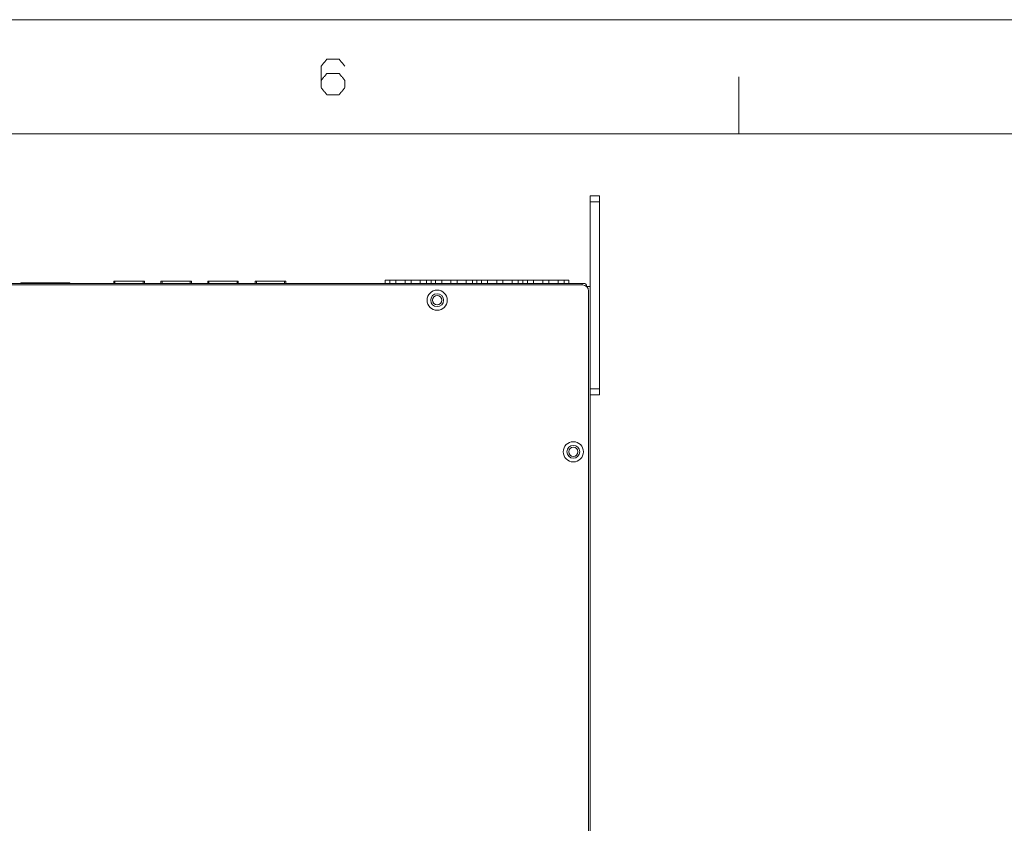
# Model space of a CAD drawing. Header units: millimetres. Extents: x 0 to 2122, y 0 to 1639.
# Tile 22 of 85: x 561 to 882, y 1377 to 1639. Entities that reach past the tile are written whole.
import ezdxf

# ---------------------------------------------------------------- set-up
doc = ezdxf.new("R2010")
doc.units = ezdxf.units.MM
doc.layers.add('1', color=7, linetype='Continuous', true_color=0xffffff)

msp = doc.modelspace()

# ---------------------------------------------------------------- linework, layer by layer
at = {"layer": '1', "color": 7, "linetype": 'Continuous', "lineweight": 13}
for p, q in [((0, 1639.49), (2121.69, 1639.49)), ((795.64, 1602.23), (795.64, 1620.86)), ((31.2, 1602.23), (2090.49, 1602.23)), ((747.09, 1581.99), (750.09, 1581.99)), ((747.09, 1579.99), (747.09, 1581.99)), ((750.09, 1579.99), (747.09, 1579.99)), ((747.09, 1518.99), (747.09, 1579.99)), ((750.09, 1581.99), (750.09, 1579.99)), ((750.09, 1518.99), (750.09, 1579.99)), ((680.09, 1554.39), (681.59, 1554.39)), ((680.09, 1553.39), (680.09, 1554.39)), ((681.59, 1554.39), (681.59, 1553.39)), ((683.59, 1554.39), (681.59, 1554.39)), ((683.59, 1554.39), (686.59, 1554.39)), ((683.59, 1553.39), (683.59, 1554.39)), ((686.59, 1554.39), (686.59, 1553.39)), ((688.59, 1554.39), (686.59, 1554.39)), ((688.59, 1554.39), (691.59, 1554.39)), ((688.59, 1553.39), (688.59, 1554.39)), ((691.59, 1554.39), (691.59, 1553.39)), ((693.59, 1554.39), (691.59, 1554.39)), ((693.59, 1554.39), (695.09, 1554.39)), ((693.59, 1553.39), (693.59, 1554.39)), ((695.09, 1554.39), (696.59, 1554.39)), ((695.09, 1553.39), (695.09, 1554.39)), ((695.09, 1554.39), (695.09, 1553.39)), ((696.59, 1554.39), (696.59, 1553.39)), ((698.59, 1554.39), (696.59, 1554.39)), ((698.59, 1553.39), (698.59, 1554.39)), ((698.59, 1554.39), (701.59, 1554.39)), ((701.59, 1554.39), (701.59, 1553.39)), ((703.59, 1554.39), (701.59, 1554.39)), ((703.59, 1553.39), (703.59, 1554.39)), ((703.59, 1554.39), (706.59, 1554.39)), ((706.59, 1554.39), (706.59, 1553.39)), ((708.59, 1554.39), (706.59, 1554.39)), ((708.59, 1553.39), (708.59, 1554.39)), ((708.59, 1554.39), (710.09, 1554.39)), ((710.09, 1554.39), (710.09, 1553.39)), ((710.09, 1554.39), (711.59, 1554.39)), ((710.09, 1553.39), (710.09, 1554.39)), ((711.59, 1554.39), (711.59, 1553.39)), ((713.59, 1554.39), (711.59, 1554.39)), ((713.59, 1554.39), (716.59, 1554.39)), ((713.59, 1553.39), (713.59, 1554.39)), ((716.59, 1554.39), (716.59, 1553.39)), ((718.59, 1554.39), (716.59, 1554.39)), ((718.59, 1554.39), (721.59, 1554.39)), ((718.59, 1553.39), (718.59, 1554.39)), ((721.59, 1554.39), (721.59, 1553.39)), ((723.59, 1554.39), (721.59, 1554.39)), ((723.59, 1554.39), (725.09, 1554.39)), ((723.59, 1553.39), (723.59, 1554.39)), ((725.09, 1554.39), (725.09, 1553.39)), ((725.09, 1554.39), (726.59, 1554.39)), ((725.09, 1553.39), (725.09, 1554.39)), ((726.59, 1554.39), (726.59, 1553.39)), ((728.59, 1554.39), (726.59, 1554.39)), ((728.59, 1553.39), (728.59, 1554.39)), ((728.59, 1554.39), (731.59, 1554.39)), ((731.59, 1554.39), (731.59, 1553.39)), ((733.59, 1554.39), (731.59, 1554.39)), ((733.59, 1553.39), (733.59, 1554.39)), ((733.59, 1554.39), (736.59, 1554.39)), ((736.59, 1554.39), (736.59, 1553.39)), ((738.59, 1554.39), (736.59, 1554.39)), ((738.59, 1554.39), (740.09, 1554.39)), ((738.59, 1553.39), (738.59, 1554.39)), ((740.09, 1554.39), (740.09, 1553.39)), ((329.59, 1552.89), (744.59, 1552.89)), ((329.69, 1553.39), (744.49, 1553.39)), ((561.09, 1553.59), (561.09, 1553.39)), ((577.09, 1553.59), (561.09, 1553.59)), ((577.09, 1553.59), (577.09, 1553.39)), ((591.41, 1554.07), (591.41, 1553.39)), ((591.41, 1554.07), (591.81, 1554.07)), ((591.81, 1554.07), (591.81, 1553.39)), ((591.81, 1554.07), (601.01, 1554.07)), ((591.92, 1554.09), (591.92, 1554.07)), ((591.92, 1554.09), (592.2, 1554.09)), ((592.2, 1554.09), (592.2, 1554.07)), ((592.2, 1554.09), (592.39, 1554.09)), ((592.39, 1554.09), (592.39, 1554.07)), ((592.39, 1554.09), (593.54, 1554.09)), ((593.54, 1554.09), (593.54, 1554.07)), ((593.54, 1554.09), (594.35, 1554.09)), ((594.35, 1554.09), (594.35, 1554.07)), ((594.35, 1554.09), (594.72, 1554.09)), ((594.72, 1554.09), (594.72, 1554.07)), ((594.81, 1554.09), (594.72, 1554.09)), ((594.81, 1554.07), (594.81, 1554.09)), ((594.81, 1554.09), (594.97, 1554.09)), ((594.97, 1554.09), (594.97, 1554.07)), ((594.97, 1554.09), (595.32, 1554.09)), ((595.32, 1554.09), (595.32, 1554.07)), ((595.96, 1554.09), (595.96, 1554.07)), ((595.96, 1554.09), (596.06, 1554.09)), ((596.06, 1554.09), (596.06, 1554.07)), ((596.06, 1554.09), (596.86, 1554.09)), ((596.86, 1554.09), (596.86, 1554.07)), ((597.51, 1554.07), (597.51, 1554.09)), ((597.51, 1554.09), (597.86, 1554.09)), ((597.86, 1554.09), (597.86, 1554.07)), ((597.86, 1554.09), (598.02, 1554.09)), ((598.02, 1554.09), (598.02, 1554.07)), ((598.02, 1554.09), (598.03, 1554.09)), ((598.03, 1554.09), (598.03, 1554.07)), ((598.03, 1554.09), (598.14, 1554.09)), ((598.14, 1554.09), (598.14, 1554.07)), ((598.14, 1554.09), (598.35, 1554.09)), ((598.35, 1554.09), (598.35, 1554.07)), ((598.35, 1554.09), (598.94, 1554.09)), ((598.94, 1554.09), (598.94, 1554.07)), ((598.94, 1554.09), (599.1, 1554.09)), ((599.1, 1554.09), (599.1, 1554.07)), ((599.1, 1554.09), (599.18, 1554.09)), ((599.18, 1554.09), (599.18, 1554.07)), ((599.18, 1554.09), (599.29, 1554.09)), ((599.29, 1554.09), (599.29, 1554.07)), ((599.29, 1554.09), (599.94, 1554.09)), ((599.94, 1554.09), (599.94, 1554.07)), ((600.79, 1554.09), (599.94, 1554.09)), ((600.79, 1554.07), (600.79, 1554.09)), ((600.79, 1554.07), (600.79, 1554.09)), ((600.79, 1554.09), (600.79, 1554.09)), ((601.01, 1554.07), (601.01, 1553.39)), ((601.01, 1554.07), (601.41, 1554.07)), ((601.41, 1554.07), (601.41, 1553.39)), ((606.81, 1554.07), (606.81, 1553.39)), ((606.81, 1554.07), (607.21, 1554.07)), ((607.21, 1554.07), (607.21, 1553.39)), ((607.21, 1554.07), (616.41, 1554.07)), ((607.32, 1554.09), (607.32, 1554.07)), ((607.32, 1554.09), (607.6, 1554.09)), ((607.6, 1554.09), (607.6, 1554.07)), ((607.6, 1554.09), (607.79, 1554.09)), ((607.79, 1554.09), (607.79, 1554.07)), ((607.79, 1554.09), (608.94, 1554.09)), ((608.94, 1554.09), (608.94, 1554.07)), ((608.94, 1554.09), (609.75, 1554.09)), ((609.75, 1554.09), (609.75, 1554.07)), ((609.75, 1554.09), (610.12, 1554.09)), ((610.12, 1554.09), (610.12, 1554.07)), ((610.21, 1554.09), (610.12, 1554.09)), ((610.21, 1554.07), (610.21, 1554.09)), ((610.21, 1554.09), (610.37, 1554.09)), ((610.37, 1554.09), (610.37, 1554.07)), ((610.37, 1554.09), (610.72, 1554.09)), ((610.72, 1554.09), (610.72, 1554.07)), ((611.36, 1554.09), (611.36, 1554.07)), ((611.36, 1554.09), (611.46, 1554.09)), ((611.46, 1554.09), (611.46, 1554.07)), ((611.46, 1554.09), (612.26, 1554.09)), ((612.26, 1554.09), (612.26, 1554.07)), ((612.91, 1554.07), (612.91, 1554.09)), ((612.91, 1554.09), (613.26, 1554.09)), ((613.26, 1554.09), (613.26, 1554.07)), ((613.26, 1554.09), (613.42, 1554.09)), ((613.42, 1554.09), (613.42, 1554.07)), ((613.42, 1554.09), (613.43, 1554.09)), ((613.43, 1554.09), (613.43, 1554.07)), ((613.43, 1554.09), (613.54, 1554.09)), ((613.54, 1554.09), (613.54, 1554.07)), ((613.54, 1554.09), (613.75, 1554.09)), ((613.75, 1554.09), (613.75, 1554.07)), ((613.75, 1554.09), (614.34, 1554.09)), ((614.34, 1554.09), (614.34, 1554.07)), ((614.34, 1554.09), (614.5, 1554.09)), ((614.5, 1554.09), (614.5, 1554.07)), ((614.5, 1554.09), (614.58, 1554.09)), ((614.58, 1554.09), (614.58, 1554.07)), ((614.58, 1554.09), (614.69, 1554.09)), ((614.69, 1554.09), (614.69, 1554.07)), ((614.69, 1554.09), (615.34, 1554.09)), ((615.34, 1554.09), (615.34, 1554.07)), ((616.19, 1554.09), (615.34, 1554.09)), ((616.19, 1554.07), (616.19, 1554.09)), ((616.19, 1554.07), (616.19, 1554.09)), ((616.19, 1554.09), (616.19, 1554.09)), ((616.41, 1554.07), (616.41, 1553.39)), ((616.41, 1554.07), (616.81, 1554.07)), ((616.81, 1554.07), (616.81, 1553.39)), ((622.11, 1554.07), (622.11, 1553.39)), ((622.11, 1554.07), (622.51, 1554.07)), ((622.51, 1554.07), (622.51, 1553.39)), ((622.51, 1554.07), (631.71, 1554.07)), ((622.62, 1554.09), (622.62, 1554.07)), ((622.62, 1554.09), (622.9, 1554.09)), ((622.9, 1554.09), (622.9, 1554.07)), ((622.9, 1554.09), (623.09, 1554.09)), ((623.09, 1554.09), (623.09, 1554.07)), ((623.09, 1554.09), (624.24, 1554.09)), ((624.24, 1554.09), (624.24, 1554.07)), ((624.24, 1554.09), (625.05, 1554.09)), ((625.05, 1554.09), (625.05, 1554.07)), ((625.05, 1554.09), (625.42, 1554.09)), ((625.42, 1554.09), (625.42, 1554.07)), ((625.51, 1554.09), (625.42, 1554.09)), ((625.51, 1554.07), (625.51, 1554.09)), ((625.51, 1554.09), (625.67, 1554.09)), ((625.67, 1554.09), (625.67, 1554.07)), ((625.67, 1554.09), (626.02, 1554.09)), ((626.02, 1554.09), (626.02, 1554.07)), ((626.66, 1554.09), (626.66, 1554.07)), ((626.66, 1554.09), (626.76, 1554.09)), ((626.76, 1554.09), (626.76, 1554.07)), ((626.76, 1554.09), (627.56, 1554.09)), ((627.56, 1554.09), (627.56, 1554.07)), ((628.21, 1554.07), (628.21, 1554.09)), ((628.21, 1554.09), (628.56, 1554.09)), ((628.56, 1554.09), (628.56, 1554.07)), ((628.56, 1554.09), (628.72, 1554.09)), ((628.72, 1554.09), (628.72, 1554.07)), ((628.72, 1554.09), (628.73, 1554.09)), ((628.73, 1554.09), (628.73, 1554.07)), ((628.73, 1554.09), (628.84, 1554.09)), ((628.84, 1554.09), (628.84, 1554.07)), ((628.84, 1554.09), (629.05, 1554.09)), ((629.05, 1554.09), (629.05, 1554.07)), ((629.05, 1554.09), (629.64, 1554.09)), ((629.64, 1554.09), (629.64, 1554.07)), ((629.64, 1554.09), (629.8, 1554.09)), ((629.8, 1554.09), (629.8, 1554.07)), ((629.8, 1554.09), (629.88, 1554.09)), ((629.88, 1554.09), (629.88, 1554.07)), ((629.88, 1554.09), (629.99, 1554.09)), ((629.99, 1554.09), (629.99, 1554.07)), ((629.99, 1554.09), (630.64, 1554.09)), ((630.64, 1554.09), (630.64, 1554.07)), ((631.49, 1554.09), (630.64, 1554.09)), ((631.49, 1554.07), (631.49, 1554.09)), ((631.49, 1554.07), (631.49, 1554.09)), ((631.49, 1554.09), (631.49, 1554.09)), ((631.71, 1554.07), (631.71, 1553.39)), ((631.71, 1554.07), (632.11, 1554.07)), ((632.11, 1554.07), (632.11, 1553.39)), ((637.61, 1554.07), (637.61, 1553.39)), ((637.61, 1554.07), (638.01, 1554.07)), ((638.01, 1554.07), (638.01, 1553.39)), ((638.01, 1554.07), (647.21, 1554.07)), ((638.12, 1554.09), (638.12, 1554.07)), ((638.12, 1554.09), (638.4, 1554.09)), ((638.4, 1554.09), (638.4, 1554.07)), ((638.4, 1554.09), (638.59, 1554.09)), ((638.59, 1554.09), (638.59, 1554.07)), ((638.59, 1554.09), (639.74, 1554.09)), ((639.74, 1554.09), (639.74, 1554.07)), ((639.74, 1554.09), (640.55, 1554.09)), ((640.55, 1554.09), (640.55, 1554.07)), ((640.55, 1554.09), (640.92, 1554.09)), ((640.92, 1554.09), (640.92, 1554.07)), ((641.01, 1554.09), (640.92, 1554.09)), ((641.01, 1554.07), (641.01, 1554.09)), ((641.01, 1554.09), (641.17, 1554.09)), ((641.17, 1554.09), (641.17, 1554.07)), ((641.17, 1554.09), (641.52, 1554.09)), ((641.52, 1554.09), (641.52, 1554.07)), ((642.16, 1554.09), (642.16, 1554.07)), ((642.16, 1554.09), (642.26, 1554.09)), ((642.26, 1554.09), (642.26, 1554.07)), ((642.26, 1554.09), (643.06, 1554.09)), ((643.06, 1554.09), (643.06, 1554.07)), ((643.71, 1554.09), (644.06, 1554.09)), ((643.71, 1554.07), (643.71, 1554.09)), ((644.06, 1554.09), (644.06, 1554.07)), ((644.06, 1554.09), (644.22, 1554.09)), ((644.22, 1554.09), (644.22, 1554.07)), ((644.22, 1554.09), (644.23, 1554.09)), ((644.23, 1554.09), (644.23, 1554.07)), ((644.23, 1554.09), (644.34, 1554.09)), ((644.34, 1554.09), (644.34, 1554.07)), ((644.34, 1554.09), (644.55, 1554.09)), ((644.55, 1554.09), (644.55, 1554.07)), ((644.55, 1554.09), (645.14, 1554.09)), ((645.14, 1554.09), (645.14, 1554.07)), ((645.14, 1554.09), (645.3, 1554.09)), ((645.3, 1554.09), (645.3, 1554.07)), ((645.3, 1554.09), (645.38, 1554.09)), ((645.38, 1554.09), (645.38, 1554.07)), ((645.38, 1554.09), (645.49, 1554.09)), ((645.49, 1554.09), (645.49, 1554.07)), ((645.49, 1554.09), (646.14, 1554.09)), ((646.14, 1554.09), (646.14, 1554.07)), ((646.99, 1554.09), (646.14, 1554.09)), ((646.99, 1554.07), (646.99, 1554.09)), ((646.99, 1554.07), (646.99, 1554.09)), ((646.99, 1554.09), (646.99, 1554.09)), ((647.21, 1554.07), (647.21, 1553.39)), ((647.21, 1554.07), (647.61, 1554.07)), ((647.61, 1554.07), (647.61, 1553.39)), ((744.99, 1553.39), (744.49, 1553.39)), ((744.49, 1553.39), (744.49, 1552.89)), ((745.99, 1552.39), (745.91, 1552.39)), ((745.99, 1552.32), (745.99, 1552.39)), ((746, 1552.3), (746.09, 1552.39)), ((746.09, 1552.39), (746.09, 1552.21)), ((747.09, 1552.39), (746.09, 1552.39)), ((746.59, 1550.89), (746.59, 1188.89)), ((747.09, 1518.99), (750.09, 1518.99)), ((747.09, 1516.99), (747.09, 1518.99)), ((750.09, 1518.99), (750.09, 1516.99)), ((747.09, 1516.99), (747.09, 1206.89)), ((750.09, 1516.99), (747.09, 1516.99))]:
    msp.add_line(p, q, dxfattribs=at)
for centre, radius in [((697.09, 1547.89), 3.3), ((697.09, 1547.89), 2.1), ((697.09, 1547.89), 1.5), ((741.59, 1498.39), 3.3), ((741.59, 1498.39), 2.1), ((741.59, 1498.39), 1.5)]:
    msp.add_circle(centre, radius, dxfattribs=at)
msp.add_arc((744.59, 1550.89), 2, 0, 90, dxfattribs=at)
at = {"layer": '1', "color": 7, "linetype": 'Continuous', "lineweight": 13, "extrusion": (0, 0, -1)}
msp.add_arc((-744.99, 1552.39), 1, 90, 180, dxfattribs=at)
at = {"layer": '1', "color": 7, "linetype": 'Continuous', "lineweight": 13}
for points in [[(659.19, 1624.28), (661.03, 1626.61)], [(661.03, 1626.61), (665.03, 1626.61)], [(665.03, 1626.61), (666.97, 1624.28)], [(659.19, 1617.31), (659.19, 1624.28)], [(659.19, 1619.64), (661.03, 1621.96)], [(661.03, 1621.96), (665.03, 1621.96)], [(665.03, 1621.96), (666.97, 1619.64)], [(666.97, 1619.64), (666.97, 1617.31)], [(661.03, 1614.99), (659.19, 1617.31)], [(666.97, 1617.31), (665.03, 1614.99)], [(665.03, 1614.99), (661.03, 1614.99)]]:
    msp.add_open_spline(points, degree=1, dxfattribs=at)

doc.saveas('drawing.dxf')
